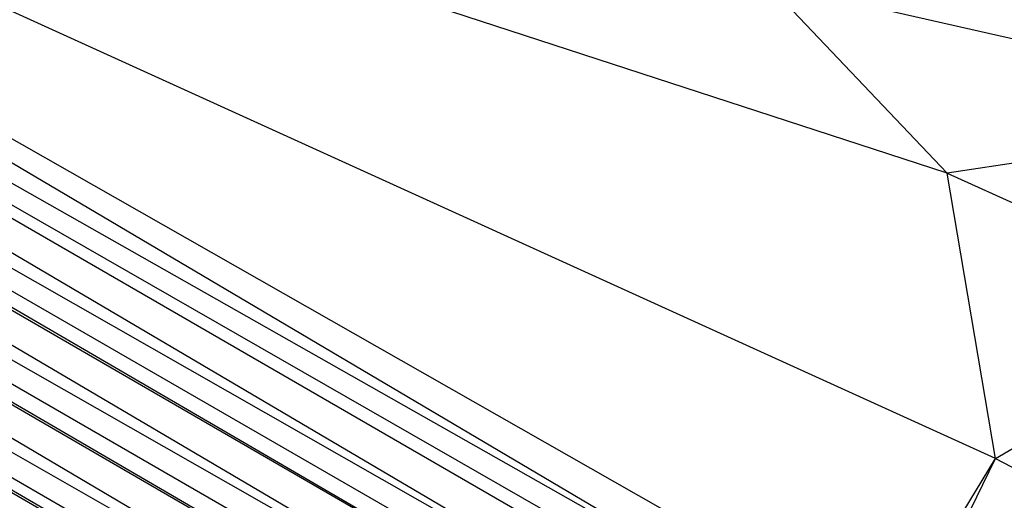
# Paper-space layout '_Isométrica' of a CAD drawing. Header units: millimetres. Extents: x -944 to 849, y -1018 to 47.
# Tile 12 of 35: x 223 to 278, y -135 to -108. Entities that reach past the tile are written whole.
import ezdxf

# ---------------------------------------------------------------- set-up
doc = ezdxf.new("R2010")
doc.units = ezdxf.units.MM

psp = doc.layouts.new('_Isométrica')

# ---------------------------------------------------------------- linework, layer by layer
at = {"color": 7, "linetype": 'Continuous', "lineweight": 25}
for p, q in [((267.657, -147.762), (46.897, -17.809)), ((268.908, -146.073), (46.897, -17.809)), ((269.782, -144.077), (46.897, -17.809)), ((269.195, -145.277), (46.897, -17.809)), ((267.657, -147.762), (44.46, -20.704)), ((266.464, -149.812), (44.46, -20.704)), ((267.032, -148.993), (44.46, -20.704)), ((265.282, -151.538), (44.047, -21.25)), ((266.464, -149.812), (44.047, -21.25)), ((265.282, -151.538), (41.924, -24.377)), ((264.503, -152.753), (41.924, -24.377)), ((263.944, -153.667), (41.924, -24.377)), ((262.95, -155.377), (41.541, -25.007)), ((263.944, -153.667), (41.541, -25.007)), ((262.95, -155.377), (39.767, -28.323)), ((262.225, -156.695), (39.767, -28.323)), ((261.885, -157.338), (39.767, -28.323)), ((261.885, -157.338), (39.456, -28.985)), ((277.776, -132.819), (160.406, -79.454)), ((160.406, -79.454), (271.698, -142.788)), ((275.065, -116.836), (160.406, -79.454)), ((269.782, -144.077), (160.406, -79.454)), ((275.065, -116.836), (264.957, -106.179)), ((264.957, -106.179), (297.175, -113.475)), ((297.175, -113.475), (275.065, -116.836)), ((277.776, -132.819), (275.065, -116.836)), ((275.065, -116.836), (291.906, -124.459)), ((277.776, -132.819), (291.906, -124.459)), ((271.698, -142.788), (277.776, -132.819)), ((272.665, -143.292), (277.776, -132.819)), ((277.776, -132.819), (281.787, -134.899))]:
    psp.add_line(p, q, dxfattribs=at)

doc.saveas('drawing.dxf')
